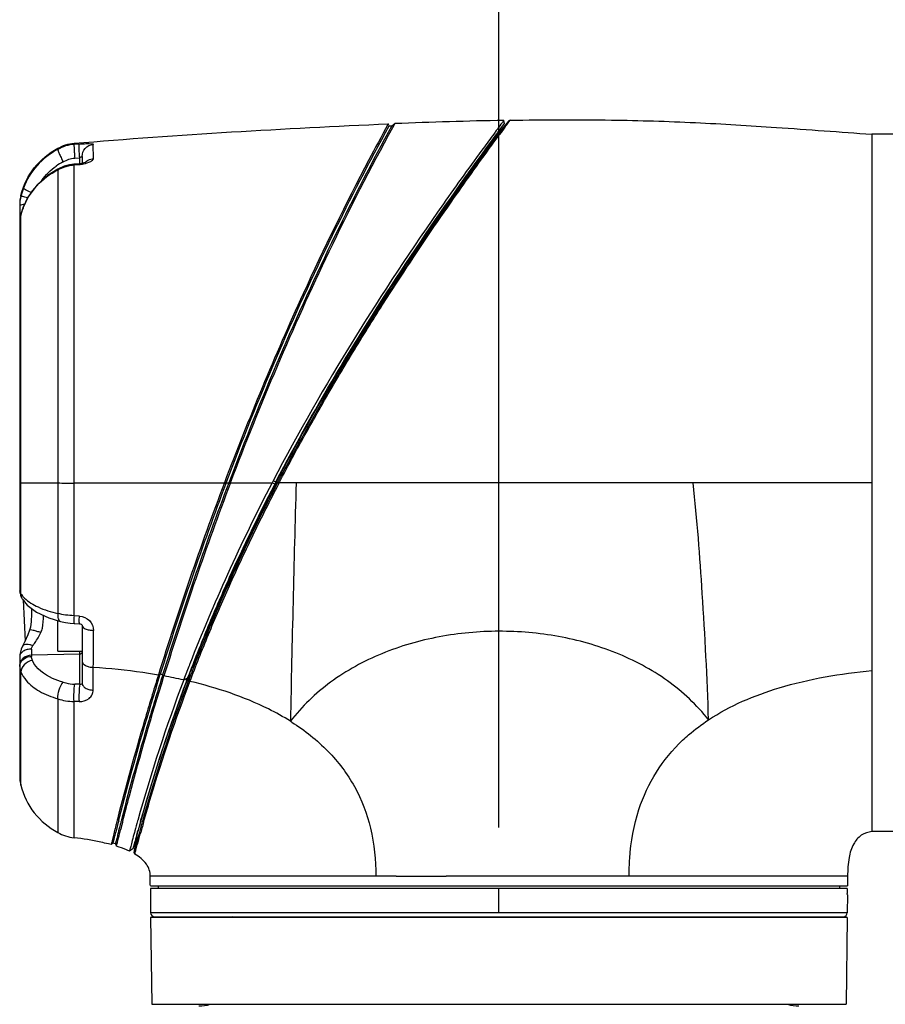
# Model space of a CAD drawing. Header units: millimetres. Extents: x 10 to 584, y 4 to 410.
# Tile 27 of 50: x 214 to 235, y 321 to 345. Entities that reach past the tile are written whole.
import ezdxf

# ---------------------------------------------------------------- set-up
doc = ezdxf.new("R2010")
doc.units = ezdxf.units.MM
doc.header["$LTSCALE"] = 32.67
doc.layers.get('0').update_dxf_attribs({"linetype": 'CONTINUOUS'})
doc.styles.get("Standard").update_dxf_attribs({"font": 'txt', "width": 0.8})
doc.dimstyles.new('DIMSTYLE_1', dxfattribs={"dimtxt": 4, "dimasz": 3, "dimexe": 2, "dimexo": 1.5, "dimgap": 1, "dimtad": 1, "dimdec": 0, "dimlfac": 5, "dimzin": 0, "dimdsep": 46, "dimtxsty": 'Standard', "dimblk": '_FILLED', "dimblk1": '_FILLED', "dimblk2": '_FILLED', "dimcen": 0.09, "dimadec": 0, "dimazin": 0, "dimtp": 0.01, "dimtm": 0.01, "dimtfac": 1, "dimtdec": 0, "dimtofl": 0, "dimtmove": 0, "dimatfit": 3, "dimldrblk": '_FILLED', "dimfxl": 1, "dimtolj": 1, "dimtzin": 0, "dimarcsym": 0})
doc.dimstyles.new('DIMSTYLE_2', dxfattribs={"dimtxt": 4, "dimasz": 3, "dimexe": 2, "dimexo": 1.5, "dimgap": 1, "dimtad": 1, "dimdec": 1, "dimlfac": 5, "dimzin": 0, "dimdsep": 46, "dimtxsty": 'Standard', "dimblk": '_FILLED', "dimblk1": '_FILLED', "dimblk2": '_FILLED', "dimcen": 0.09, "dimadec": 0, "dimazin": 0, "dimtp": 0.01, "dimtm": 0.01, "dimtfac": 1, "dimtdec": 1, "dimtofl": 0, "dimtmove": 0, "dimatfit": 3, "dimldrblk": '_FILLED', "dimfxl": 1, "dimtolj": 1, "dimtzin": 0, "dimarcsym": 0})

# ---------------------------------------------------------------- blocks, each defined once
blk = doc.blocks.new('_FILLED')
at = {"color": 0, "linetype": 'ByBlock'}
blk.add_solid([(0, 0), (-1, 0.1667), (-1, -0.1667)], dxfattribs=at)
blk = doc.blocks.new('*D4')
at = {"color": 2, "linetype": 'Continuous', "transparency": 16777216}
for p, q in [((236.563, 333.392), (285.906, 333.392)), ((283.906, 333.392), (283.906, 302.242)), ((283.906, 271.092), (283.906, 302.242)), ((247.443, 271.092), (285.906, 271.092))]:
    blk.add_line(p, q, dxfattribs=at)
at = {"color": 2, "linetype": 'Continuous', "transparency": 16777216, "xscale": 3, "yscale": 3, "zscale": 3}
for p, rotation in [((283.906, 333.392), 90), ((283.906, 271.092), 270)]:
    blk.add_blockref('_FILLED', p, dxfattribs=dict(at, rotation=rotation))
at = {"color": 2, "linetype": 'Continuous', "transparency": 16777216, "insert": (278.906, 302.242), "char_height": 4, "width": 16, "attachment_point": 2, "rotation": 90, "line_spacing_factor": 0.9}
blk.add_mtext('311.5', dxfattribs=at)
blk = doc.blocks.new('*D6')
at = {"color": 2, "linetype": 'Continuous', "transparency": 16777216}
for p, q in [((225.863, 324.892), (225.863, 382.327)), ((247.063, 344.092), (247.063, 382.327)), ((225.863, 380.327), (236.463, 380.327)), ((247.063, 380.327), (236.463, 380.327))]:
    blk.add_line(p, q, dxfattribs=at)
at = {"color": 2, "linetype": 'Continuous', "transparency": 16777216, "xscale": 3, "yscale": 3, "zscale": 3, "rotation": 180}
blk.add_blockref('_FILLED', (225.863, 380.327), dxfattribs=at)
at = {"color": 2, "linetype": 'Continuous', "transparency": 16777216, "xscale": 3, "yscale": 3, "zscale": 3}
blk.add_blockref('_FILLED', (247.063, 380.327), dxfattribs=at)
at = {"color": 2, "linetype": 'Continuous', "transparency": 16777216, "insert": (236.463, 385.327), "char_height": 4, "width": 9.6, "attachment_point": 2, "line_spacing_factor": 0.9}
blk.add_mtext('106', dxfattribs=at)

msp = doc.modelspace()

# ---------------------------------------------------------------- linework, layer by layer
at = {"color": 7, "linetype": 'Continuous'}
for p, q in [((223.1343, 342.2483), (223.1261, 342.2333)), ((223.1529, 342.199), (223.1343, 342.2483)), ((223.1529, 342.199), (223.2229, 342.2018)), ((223.2229, 342.2018), (223.2978, 342.2548)), ((223.2599, 342.186), (223.2978, 342.2548)), ((225.828, 342.0241), (226.0024, 342.2599)), ((226.1074, 342.3235), (225.8317, 341.9922)), ((225.9864, 342.3352), (225.9591, 342.2986)), ((225.9863, 342.3352), (225.9864, 342.3352)), ((226.0024, 342.2599), (225.9864, 342.3352)), ((226.0422, 342.236), (225.998, 342.1764)), ((226.0269, 342.1885), (226.0552, 342.2268)), ((226.0602, 342.2602), (226.0422, 342.236)), ((226.0552, 342.2268), (226.0887, 342.2722)), ((226.0962, 342.3086), (226.0602, 342.2602)), ((226.0887, 342.2722), (226.125, 342.3216)), ((226.1073, 342.3235), (226.0962, 342.3086)), ((226.1373, 342.3379), (226.1074, 342.3235)), ((223.2465, 342.1618), (223.2599, 342.186)), ((225.658, 341.7542), (225.8317, 341.9922)), ((225.7379, 341.7945), (225.8674, 341.9716)), ((225.7812, 342.0601), (225.769, 342.0437)), ((225.7986, 342.0836), (225.7812, 342.0601)), ((225.8317, 341.9922), (225.8045, 341.9922)), ((225.8146, 342.0059), (225.819, 342.0119)), ((225.819, 342.0119), (225.828, 342.0241)), ((225.8672, 341.9993), (225.8543, 341.9819)), ((225.9095, 342.0567), (225.8672, 341.9993)), ((225.8674, 341.9716), (225.8806, 341.9896)), ((225.998, 342.1764), (225.9095, 342.0567)), ((236.5634, 341.9922), (235.0628, 341.9922)), ((235.0629, 341.9922), (235.0634, 339.4834)), ((215.3832, 341.7418), (215.3836, 341.7697)), ((215.5081, 341.7518), (215.3834, 341.7418)), ((215.8601, 341.3947), (215.8596, 341.7419)), ((225.6765, 341.7396), (225.6536, 341.7083)), ((225.7246, 341.8053), (225.6765, 341.7396)), ((225.6883, 341.7265), (225.7379, 341.7945)), ((214.9834, 341.6461), (214.9834, 341.6195)), ((215.5075, 341.2655), (215.3818, 341.2549)), ((215.3818, 341.2549), (215.3834, 341.2366)), ((215.3834, 341.2366), (215.5091, 341.2473)), ((215.3834, 333.3923), (215.3834, 341.237)), ((215.4005, 341.4029), (215.525, 341.4129)), ((215.5701, 341.2735), (215.5075, 341.2655)), ((215.5075, 341.2655), (215.5091, 341.2473)), ((215.525, 341.2655), (215.525, 341.4129)), ((215.5834, 341.4451), (215.5834, 341.2764)), ((214.9834, 341.1162), (214.9833, 333.3925)), ((214.9867, 341.1343), (214.9834, 341.1162)), ((214.0729, 340.4645), (214.0731, 340.4859)), ((214.0434, 340.244), (214.0434, 330.7614)), ((214.0756, 340.0265), (214.0623, 339.9724)), ((214.0756, 340.0265), (214.0738, 340.015)), ((214.0739, 339.8057), (214.0738, 340.015)), ((214.0851, 340.0596), (214.0756, 340.0265)), ((214.1156, 340.1526), (214.0851, 340.0596)), ((214.1271, 340.1839), (214.1156, 340.1526)), ((214.1271, 340.1839), (214.1256, 340.1733)), ((214.0434, 339.8501), (214.0444, 339.8262)), ((214.0741, 339.5226), (214.0739, 339.8057)), ((214.0727, 333.3918), (214.0741, 339.5226)), ((235.0634, 339.4834), (235.0634, 324.7922)), ((214.0727, 333.3918), (214.9834, 333.3925)), ((214.9834, 333.3925), (214.9833, 330.1708)), ((215.3834, 333.3923), (220.2681, 333.3922)), ((215.3834, 333.3851), (215.3834, 333.3923)), ((215.3834, 330.116), (215.3834, 333.3851)), ((220.2947, 333.4433), (220.2681, 333.3922)), ((220.3326, 333.3608), (220.2682, 333.3922)), ((220.3588, 333.4111), (220.2947, 333.4433)), ((220.3326, 333.3608), (220.3168, 333.3305)), ((220.3449, 333.3545), (220.3292, 333.3242)), ((220.3413, 333.3775), (220.3326, 333.3608)), ((220.3588, 333.4111), (220.3413, 333.3775)), ((220.3574, 333.3782), (220.3449, 333.3847)), ((220.3572, 333.3783), (220.3449, 333.3545)), ((220.3601, 333.3837), (220.3572, 333.3783)), ((220.3731, 333.34), (220.3574, 333.3097)), ((220.3588, 333.4111), (220.3697, 333.432)), ((220.3655, 333.3944), (220.3601, 333.3837)), ((220.3655, 333.3944), (220.3703, 333.4036)), ((220.4004, 333.3924), (220.3655, 333.3944)), ((220.4004, 333.3924), (220.3731, 333.34)), ((220.3921, 333.2919), (220.4078, 333.3222)), ((220.41, 333.4108), (220.4004, 333.3924)), ((220.4346, 333.3737), (220.4004, 333.3924)), ((220.4078, 333.3222), (220.4346, 333.3737)), ((220.444, 333.3923), (220.4098, 333.4109)), ((220.4346, 333.3737), (220.4442, 333.3922)), ((235.0634, 333.3922), (220.4442, 333.3922)), ((214.0746, 330.661), (214.0746, 330.7592)), ((214.1294, 330.5061), (214.1755, 329.4885)), ((214.3365, 330.2965), (214.3365, 330.2321)), ((215.5159, 330.1094), (215.3833, 330.1159)), ((214.9834, 329.2422), (214.9834, 329.9955)), ((215.3853, 329.924), (215.5183, 329.9176)), ((215.5833, 329.876), (215.5834, 329.875)), ((215.5834, 329.875), (215.5834, 328.4523)), ((214.1728, 329.482), (214.1135, 329.3674)), ((214.0464, 329.158), (214.0434, 329.1059)), ((214.0434, 329.1058), (214.0434, 326.1748)), ((214.3355, 329.2942), (214.3355, 329.1121)), ((215.525, 329.1684), (214.3355, 329.1429)), ((214.9834, 329.2422), (215.5834, 329.2422)), ((215.525, 328.4261), (215.525, 329.2422)), ((215.8551, 328.2819), (215.859, 328.8424)), ((218.2156, 328.8653), (218.1108, 328.5909)), ((214.0727, 326.5363), (214.0738, 328.7224)), ((217.51, 328.6715), (217.463, 328.6549)), ((217.5695, 328.661), (217.6019, 328.6304)), ((218.2098, 328.5223), (218.252, 328.7387)), ((218.2439, 328.7173), (218.2372, 328.7192)), ((218.252, 328.7387), (218.2438, 328.7174)), ((218.1727, 328.552), (218.0882, 328.5321)), ((218.1108, 328.5909), (218.0936, 328.5462)), ((218.178, 328.5659), (218.0936, 328.5462)), ((218.1553, 328.5057), (218.1608, 328.5203)), ((218.1608, 328.5203), (218.1727, 328.552)), ((218.1745, 328.5566), (218.1727, 328.552)), ((218.178, 328.5659), (218.1745, 328.5566)), ((218.1836, 328.5609), (218.1783, 328.5469)), ((218.2116, 328.5271), (218.2098, 328.5224)), ((218.241, 328.4917), (218.2098, 328.5224)), ((218.22, 328.5491), (218.2116, 328.5271)), ((218.2428, 328.4964), (218.2116, 328.5271)), ((218.2428, 328.4964), (218.241, 328.4917)), ((214.9835, 328.0672), (214.9833, 324.7706)), ((215.3833, 324.6421), (215.3833, 328.001)), ((214.0724, 326.1822), (214.0727, 326.5164)), ((214.0727, 326.5164), (214.0727, 326.5363)), ((214.0723, 325.936), (214.0724, 326.1736)), ((214.0724, 326.1736), (214.0724, 326.1822)), ((216.4526, 325.0951), (216.4465, 325.0713)), ((216.4848, 325.0597), (216.4991, 325.1155)), ((216.5536, 325.0865), (216.5452, 325.0537)), ((216.58, 325.0283), (216.5843, 325.0449)), ((216.9533, 325.0658), (216.951, 325.0578)), ((217.0245, 325.0356), (216.9612, 324.7924)), ((217.0218, 325.0424), (217.0418, 325.1136)), ((217.0783, 325.0757), (217.067, 325.0354)), ((216.3735, 324.7816), (216.3631, 324.74)), ((216.395, 324.868), (216.3735, 324.7816)), ((216.4028, 324.8991), (216.395, 324.868)), ((216.4149, 324.9472), (216.4028, 324.8991)), ((216.4111, 324.7671), (216.4131, 324.7748)), ((216.471, 324.7592), (216.4667, 324.742)), ((216.5091, 324.7469), (216.5219, 324.7985)), ((216.5219, 324.7985), (216.5314, 324.8365)), ((216.8718, 324.7688), (216.8581, 324.7184)), ((216.8642, 324.2791), (216.9612, 324.7922)), ((216.8826, 324.8089), (216.8718, 324.7688)), ((216.9414, 324.7493), (216.9475, 324.7719)), ((216.9475, 324.7719), (216.9527, 324.7911)), ((216.9612, 324.7922), (216.9531, 324.7922)), ((216.9612, 324.7924), (216.9612, 324.7922)), ((216.9801, 324.5933), (217.0183, 324.7337)), ((236.5634, 324.7922), (235.0634, 324.7922)), ((216.312, 324.5329), (216.2963, 324.4701)), ((216.3468, 324.5079), (216.2963, 324.4701)), ((216.4044, 324.4909), (216.4307, 324.4304)), ((216.4307, 324.4304), (216.4429, 324.4791)), ((216.841, 324.3716), (216.8729, 324.4925)), ((216.8729, 324.4925), (216.8805, 324.5215)), ((216.8805, 324.5215), (216.8888, 324.5529)), ((216.9181, 324.4855), (216.8937, 324.3926)), ((216.9239, 324.5077), (216.9181, 324.4855)), ((216.934, 324.5459), (216.9239, 324.5077)), ((216.9444, 324.4622), (216.9488, 324.4782)), ((216.9488, 324.4782), (216.9649, 324.5376)), ((216.9649, 324.5376), (216.9801, 324.5933)), ((216.841, 324.3716), (216.75, 324.3075)), ((216.8669, 324.2896), (216.8642, 324.2792)), ((216.8833, 324.2373), (216.8643, 324.2792)), ((216.8937, 324.3926), (216.8669, 324.2896)), ((216.8924, 324.2699), (216.9017, 324.3036)), ((217.2634, 323.6322), (217.2634, 323.6922)), ((223.3282, 323.692), (217.2634, 323.6922)), ((217.2637, 323.6188), (217.2634, 323.6322)), ((234.4634, 323.6922), (224.5592, 323.6922)), ((234.4634, 323.6922), (234.4634, 323.4522)), ((217.2657, 323.4522), (234.4634, 323.4522)), ((217.2694, 323.3922), (217.2711, 322.7917)), ((234.4551, 323.3922), (217.2694, 323.3922)), ((217.4634, 323.3922), (217.4634, 323.4522)), ((225.8635, 322.7917), (225.8635, 323.3922)), ((234.4568, 323.2524), (234.4566, 323.2659)), ((234.4573, 323.2322), (234.4557, 322.7917)), ((234.4573, 323.2322), (234.4568, 323.2524)), ((234.4557, 322.7917), (217.2711, 322.7917)), ((217.2721, 322.6722), (217.2985, 320.5322)), ((234.4546, 322.6722), (217.2722, 322.6722)), ((217.3712, 322.6922), (234.3556, 322.6922)), ((234.4547, 322.6722), (234.4283, 320.5322)), ((217.2986, 320.5322), (234.4282, 320.5322))]:
    msp.add_line(p, q, dxfattribs=at)
for points in [[(215.3818, 341.2548), (215.2692, 341.2407), (215.142, 341.2043), (214.9867, 341.1343)], [(215.6736, 341.3023), (215.6753, 341.3034), (215.6629, 341.2978), (215.627, 341.286), (215.5701, 341.2735)], [(214.9867, 341.1343), (214.7295, 340.9748), (214.4639, 340.7349), (214.2547, 340.4501), (214.1271, 340.1839)], [(214.0623, 339.9724), (214.0453, 339.8513), (214.0434, 339.7956)], [(214.1073, 330.5341), (214.2292, 330.3794), (214.4603, 330.2035), (214.7631, 330.0623), (215.0508, 329.975)], [(214.3369, 330.2974), (214.336, 330.1559), (214.328, 329.9758), (214.3078, 329.8319), (214.2889, 329.7632)], [(215.0508, 329.9751), (215.1761, 329.9473), (215.2858, 329.9307), (215.3853, 329.924)], [(215.5183, 329.9176), (215.5356, 329.915), (215.5567, 329.9064), (215.5724, 329.8944), (215.5806, 329.8834), (215.5831, 329.8768), (215.5833, 329.876)], [(214.2889, 329.7632), (214.2459, 329.6476), (214.1706, 329.4775)], [(214.1135, 329.3674), (214.0773, 329.2889), (214.0459, 329.1559), (214.0434, 329.1058)], [(214.1135, 329.3674), (214.0799, 329.2959), (214.0792, 329.2932)]]:
    msp.add_lwpolyline(points, dxfattribs=at)
for centre, radius, start, end in [((228.605, 209.7264), 132.6346, 91.13127, 92.29323), ((234.7386, 335.6329), 11.0232, 142.79292, 142.94373), ((317.6901, 273.9765), 114.3793, 143.480215, 143.7038), ((300.1099, 287.2865), 92.2251, 143.625262, 143.761437), ((273.2816, 307.2734), 58.7543, 143.540359, 143.781098), ((215.8223, 339.9622), 1.5254, 117.59726, 125.33447), ((215.8723, 341.1003), 0.2917, 127.94883, 136.9803), ((215.7854, 340.0401), 1.7643, 159.19983, 166.08083), ((215.0472, 340.2435), 1.0038, 166.03018, 179.97409), ((215.0543, 340.222), 1.011, 166.12344, 180.00491), ((214.9201, 339.7822), 0.8778, 164.61711, 168.73696), ((215.69, 339.569), 1.6767, 164.17955, 164.57136), ((215.7356, 339.5559), 1.7241, 162.73487, 164.17475), ((215.8106, 339.5325), 1.8026, 160.96708, 162.73326), ((215.8962, 339.503), 1.8932, 159.26356, 160.96618), ((215.6871, 339.5822), 1.6696, 158.91822, 159.26573), ((214.1222, 339.85), 0.0788, 171.88387, 179.94945), ((214.8288, 339.7953), 0.7855, 175.37141, 179.98291), ((214.8687, 339.7919), 0.8254, 169.52848, 175.35701), ((214.8955, 339.7873), 0.8526, 168.75277, 169.55403), ((-1112.875, 331.0852), 1326.9496, 359.9859209, 0.0995931), ((218.4882, 513.0585), 179.7002, 268.88245, 269.010005), ((295.3743, 304.5135), 81.5659, 159.264424, 162.783992), ((295.676, 304.4097), 81.8447, 159.260679, 162.75624), ((295.3634, 304.5173), 81.4543, 159.237589, 162.758031), ((295.6738, 304.4103), 81.7425, 159.234059, 162.764669), ((1015.3155, 311.4512), 794.7578, 178.4180209, 178.8419096), ((214.2099, 330.7617), 0.1665, 180.08074, 191.74091), ((214.4717, 330.7615), 0.4283, 180.0146, 190.37047), ((214.4869, 330.7647), 0.4439, 190.42678, 200.6271), ((214.662, 331.0597), 0.7118, 223.67634, 225.63379), ((-51.1403, 330.7303), 267.006, 359.594884, 359.790882), ((241.9369, 319.7467), 25.4136, 158.81342, 158.97301), ((215.1514, 315.2463), 13.6309, 79.78165, 80.03583), ((215.3379, 316.181), 12.6535, 77.44613, 79.69291), ((246.4485, 317.8285), 30.2409, 158.84976, 159.20283), ((254.5954, 314.6509), 38.9783, 158.84571, 159.09213), ((260.4813, 312.5021), 45.2054, 158.83766, 159.20781), ((265.3045, 310.544), 50.455, 158.74022, 158.86081), ((252.7396, 315.362), 36.9909, 158.63944, 158.80024), ((214.1189, 275.3023), 53.1427, 88.48385, 88.61852), ((256.3842, 314.0736), 40.9344, 159.31615, 164.4231), ((256.8158, 313.9364), 41.3146, 159.3509, 164.30371), ((256.4265, 314.0669), 40.8592, 159.28095, 164.36961), ((223.4297, 326.5238), 5.7065, 159.24337, 159.39526), ((214.1478, 273.5196), 54.4951, 88.57162, 88.70121), ((217.6392, 322.6076), 5.7936, 57.48502, 57.87484), ((215.047, 326.1753), 1.0036, 180.0253, 193.79115), ((267.3129, 312.1108), 52.4516, 165.70746, 166.02834), ((274.0419, 310.3603), 59.4444, 165.671905, 165.795377), ((256.8635, 314.7231), 41.5807, 165.65052, 165.92317), ((257.3797, 313.8139), 41.9631, 164.45787, 164.81037), ((253.9314, 314.7501), 38.3177, 164.41881, 164.80846), ((253.6206, 314.8421), 37.9482, 164.41835, 164.82165), ((255.8156, 314.058), 40.2394, 164.18388, 164.61482), ((256.0174, 314.1895), 40.4777, 164.87775, 165.16555), ((255.9018, 314.2263), 40.311, 164.82593, 165.16723), ((215.1673, 320.3707), 4.252, 74.6016, 75.48638), ((215.3089, 320.8757), 3.7776, 73.142, 74.05301), ((208.4561, 323.4275), 8.8097, 1.10611, 1.24426), ((208.8956, 323.4364), 8.3701, 0.98774, 1.10332), ((208.5919, 323.4315), 8.6738, 0.13674, 0.9853), ((242.9433, 323.4337), 8.6823, 179.87525, 180.27388), ((243.8793, 323.4355), 9.4243, 180.26315, 181.03099), ((217.3712, 322.7922), 0.1, 180.34065, 270), ((234.3556, 322.7922), 0.1, 270, 359.65935), ((218.4634, 321.4922), 1, 270, 286.2602), ((233.2634, 321.4922), 1, 253.7398, 270)]:
    msp.add_arc(centre, radius, start, end, dxfattribs=at)
for points, knots in [([(215.3836, 341.7697), (216.6771, 341.8783), (219.2596, 342.0598), (221.8448, 342.1957), (223.1343, 342.2483)], [0, 0, 0, 0, 0.501441, 1, 1, 1, 1]), ([(223.1261, 342.2333), (222.9674, 341.9438), (222.2289, 340.5729), (220.8043, 337.6593), (219.6884, 334.9675), (219.0919, 333.3923)], [0, 0, 0, 0, 0.101843, 0.4803839, 1, 1, 1, 1]), ([(219.1347, 333.3923), (219.9201, 335.4655), (221.1871, 338.4414), (222.6668, 341.3119), (223.1529, 342.199)], [0, 0, 0, 0, 0.6867048, 1, 1, 1, 1]), ([(223.2229, 342.2018), (222.736, 341.3145), (221.2539, 338.4433), (219.9852, 335.4662), (219.1989, 333.3923)], [0, 0, 0, 0, 0.3133343, 1, 1, 1, 1]), ([(225.9415, 342.2755), (225.9325, 342.2634), (225.8846, 342.1997), (225.8371, 342.1356), (225.7986, 342.0836)], [0, 0, 0, 0, 0.1888674, 1, 1, 1, 1]), ([(226.125, 342.3216), (226.128, 342.3256), (226.1326, 342.3303), (226.1357, 342.3371), (226.1374, 342.3379)], [0, 0, 0, 0, 0.7306089, 1, 1, 1, 1]), ([(226.1374, 342.3379), (226.9715, 342.3522), (228.4969, 342.36), (230.6874, 342.292), (232.8278, 342.1572), (234.2774, 342.0507), (235.0629, 341.9923)], [0, 0, 0, 0, 0.2800531, 0.5120071, 0.7355881, 1, 1, 1, 1]), ([(219.2416, 333.3922), (219.9757, 335.3273), (221.232, 338.2924), (222.6947, 341.1577), (223.2465, 342.1618)], [0, 0, 0, 0, 0.6436531, 1, 1, 1, 1]), ([(220.3697, 333.432), (220.8663, 334.384), (222.53, 337.3377), (224.4429, 340.1421), (225.8146, 342.0059)], [0, 0, 0, 0, 0.3169238, 1, 1, 1, 1]), ([(214.9834, 341.6461), (215.0456, 341.6789), (215.1731, 341.7408), (215.3135, 341.7638), (215.3834, 341.7697)], [0, 0, 0, 0, 0.5004551, 1, 1, 1, 1]), ([(215.3834, 341.7418), (215.3135, 341.7361), (215.1731, 341.7135), (215.0456, 341.6519), (214.9834, 341.6194)], [0, 0, 0, 0, 0.4999993, 1, 1, 1, 1]), ([(215.3834, 341.7418), (215.3794, 341.7311), (215.384, 341.6927), (215.3835, 341.6208), (215.3915, 341.5187), (215.397, 341.443), (215.4005, 341.4029)], [0, 0, 0, 0, 0.1004396, 0.3274207, 0.64436, 1, 1, 1, 1]), ([(215.5249, 341.4129), (215.5217, 341.4513), (215.5162, 341.527), (215.5082, 341.63), (215.5086, 341.7034), (215.5045, 341.7419), (215.5081, 341.7518)], [0, 0, 0, 0, 0.34059, 0.6724266, 0.9065312, 1, 1, 1, 1]), ([(215.5081, 341.7518), (215.5537, 341.7554), (215.6374, 341.7606), (215.7454, 341.7638), (215.8165, 341.7592), (215.8498, 341.753), (215.8596, 341.7453), (215.8596, 341.7418)], [0, 0, 0, 0, 0.3845481, 0.7039229, 0.9139176, 0.9712415, 1, 1, 1, 1]), ([(215.5834, 341.4451), (215.5834, 341.5165), (215.6403, 341.6668), (215.7861, 341.736), (215.8596, 341.7418)], [0, 0, 0, 0, 0.4921983, 1, 1, 1, 1]), ([(220.3703, 333.4036), (220.8511, 334.3295), (222.0464, 336.4474), (223.8397, 339.217), (225.1471, 341.0534), (225.658, 341.7542)], [0, 0, 0, 0, 0.3164172, 0.736991, 1, 1, 1, 1]), ([(220.4442, 333.3922), (220.5553, 333.6166), (220.7907, 334.0576), (221.2715, 334.9232), (221.8711, 335.979), (222.6093, 337.1865), (223.5319, 338.637), (224.5532, 340.1451), (225.3491, 341.2609), (225.6883, 341.7265)], [0, 0, 0, 0, 0.076214, 0.1520872, 0.3014256, 0.4457446, 0.5828192, 0.8246668, 1, 1, 1, 1]), ([(214.0731, 340.4859), (214.1339, 340.7298), (214.3602, 341.1979), (214.761, 341.529), (214.9834, 341.6461)], [0, 0, 0, 0, 0.5000481, 1, 1, 1, 1]), ([(214.9834, 341.6195), (214.7916, 341.5191), (214.4411, 341.2482), (214.2127, 340.8683), (214.1361, 340.6666)], [0, 0, 0, 0, 0.5006863, 1, 1, 1, 1]), ([(214.9834, 341.6195), (214.9821, 341.6163), (214.984, 341.6051), (214.9895, 341.5847), (215.0012, 341.5534), (215.0252, 341.4956), (215.0635, 341.4144), (215.0977, 341.3477), (215.1156, 341.3141)], [0, 0, 0, 0, 0.0309785, 0.0948422, 0.1949531, 0.3274885, 0.6581565, 1, 1, 1, 1]), ([(225.5041, 341.6844), (225.1625, 341.219), (223.2662, 338.5789), (221.5325, 335.8132), (220.2947, 333.4433)], [0, 0, 0, 0, 0.1775867, 1, 1, 1, 1]), ([(225.6536, 341.7083), (224.8463, 340.6041), (223.5368, 338.7255), (221.7978, 335.9498), (220.8675, 334.2842), (220.41, 333.4108)], [0, 0, 0, 0, 0.4177119, 0.6989132, 1, 1, 1, 1]), ([(215.1157, 341.3141), (215.1618, 341.3382), (215.2294, 341.3711), (215.3268, 341.3972), (215.375, 341.4008), (215.4005, 341.4029)], [0, 0, 0, 0, 0.5190145, 0.745458, 1, 1, 1, 1]), ([(215.5834, 341.4451), (215.5834, 341.4469), (215.573, 341.4384), (215.5647, 341.4355), (215.5453, 341.4231), (215.5323, 341.4165), (215.525, 341.4129)], [0, 0, 0, 0, 0.0828249, 0.312458, 0.6318218, 1, 1, 1, 1]), ([(215.6185, 341.2627), (215.6792, 341.2747), (215.7643, 341.2964), (215.8583, 341.3621), (215.8601, 341.3946)], [0, 0, 0, 0, 0.6549452, 1, 1, 1, 1]), ([(215.6929, 341.3304), (215.7052, 341.34), (215.7554, 341.3735), (215.8156, 341.3913), (215.8601, 341.3946)], [0, 0, 0, 0, 0.259293, 1, 1, 1, 1]), ([(214.1292, 340.1828), (214.2057, 340.381), (214.4385, 340.755), (214.7906, 341.0176), (214.9834, 341.1162)], [0, 0, 0, 0, 0.4952313, 1, 1, 1, 1]), ([(214.3292, 340.5519), (214.3023, 340.5633), (214.2539, 340.5849), (214.1908, 340.618), (214.1549, 340.6414), (214.1349, 340.6601), (214.1361, 340.6666)], [0, 0, 0, 0, 0.3851157, 0.7052615, 0.9124045, 1, 1, 1, 1]), ([(214.1655, 340.264), (214.1408, 340.2608), (214.1024, 340.254), (214.0632, 340.2427), (214.0514, 340.2339)], [0, 0, 0, 0, 0.6290029, 1, 1, 1, 1]), ([(214.2417, 340.4258), (214.2186, 340.4314), (214.1774, 340.4407), (214.1247, 340.4551), (214.0921, 340.4587), (214.0766, 340.4658), (214.0729, 340.4645)], [0, 0, 0, 0, 0.4117371, 0.7342302, 0.9325109, 1, 1, 1, 1]), ([(214.0434, 333.3935), (214.0434, 333.3929), (214.0472, 333.3931), (214.0548, 333.3912), (214.0653, 333.3918), (214.0727, 333.3918)], [0, 0, 0, 0, 0.0648877, 0.2531171, 1, 1, 1, 1]), ([(220.2681, 333.3922), (219.881, 332.651), (219.1675, 331.1801), (218.5294, 329.675), (218.2411, 328.9313)], [0, 0, 0, 0, 0.5118287, 1, 1, 1, 1]), ([(218.2428, 328.4964), (218.3129, 328.6882), (218.4654, 329.0743), (218.7826, 329.864), (219.2156, 330.8694), (219.7812, 332.0815), (220.1831, 332.8888), (220.3921, 333.2919)], [0, 0, 0, 0, 0.1164992, 0.2368575, 0.4855444, 0.7409641, 1, 1, 1, 1]), ([(220.3168, 333.3305), (219.9287, 332.5827), (219.3815, 331.4562), (218.7233, 329.9492), (218.4255, 329.2048), (218.2831, 328.8388)], [0, 0, 0, 0, 0.5124439, 0.7611707, 1, 1, 1, 1]), ([(220.3292, 333.3242), (220.1324, 332.9432), (219.3984, 331.4723), (218.7323, 329.967), (218.2897, 328.8354)], [0, 0, 0, 0, 0.2608476, 1, 1, 1, 1]), ([(220.3574, 333.3097), (220.1624, 332.9338), (219.4245, 331.4661), (218.7647, 329.9589), (218.3245, 328.8218)], [0, 0, 0, 0, 0.2577516, 1, 1, 1, 1]), ([(231.0342, 327.5492), (231.0035, 328.5887), (230.8946, 330.5379), (230.7552, 332.4857), (230.6545, 333.3922)], [0, 0, 0, 0, 0.5327459, 1, 1, 1, 1]), ([(214.1075, 330.534), (214.1016, 330.5438), (214.0817, 330.5833), (214.0739, 330.6284), (214.0746, 330.661)], [0, 0, 0, 0, 0.2596774, 1, 1, 1, 1]), ([(214.0746, 330.661), (214.0795, 330.653), (214.1011, 330.6201), (214.1264, 330.5898), (214.1471, 330.5681)], [0, 0, 0, 0, 0.237964, 1, 1, 1, 1]), ([(214.1642, 330.5508), (214.2591, 330.458), (214.5268, 330.3007), (214.8172, 330.2101), (214.9833, 330.1708)], [0, 0, 0, 0, 0.4374461, 1, 1, 1, 1]), ([(214.5647, 329.7005), (214.5814, 329.7355), (214.6268, 329.8738), (214.6289, 330.0201), (214.6293, 330.1255)], [0, 0, 0, 0, 0.2692171, 1, 1, 1, 1]), ([(214.9833, 330.1709), (214.981, 330.1273), (214.9803, 330.0573), (215.0233, 329.9821), (215.0509, 329.9752)], [0, 0, 0, 0, 0.6058968, 1, 1, 1, 1]), ([(215.3834, 330.116), (215.3141, 330.1188), (215.1793, 330.1281), (215.0471, 330.1557), (214.9834, 330.1709)], [0, 0, 0, 0, 0.5141481, 1, 1, 1, 1]), ([(215.3833, 330.116), (215.3825, 330.0917), (215.3814, 330.0467), (215.3807, 329.993), (215.3814, 329.9586), (215.3819, 329.94), (215.3834, 329.931), (215.384, 329.9241), (215.3853, 329.924)], [0, 0, 0, 0, 0.3780119, 0.7043586, 0.8304306, 0.9230181, 0.9790565, 1, 1, 1, 1]), ([(215.5183, 329.9176), (215.517, 329.9178), (215.5163, 329.9246), (215.5147, 329.9337), (215.5142, 329.9522), (215.5134, 329.9866), (215.514, 330.0402), (215.5152, 330.0852), (215.5159, 330.1094)], [0, 0, 0, 0, 0.0211803, 0.0772861, 0.1698727, 0.295896, 0.6220922, 1, 1, 1, 1]), ([(215.5159, 330.1094), (215.6071, 330.1048), (215.7879, 330.0257), (215.8646, 329.8424), (215.8639, 329.7558)], [0, 0, 0, 0, 0.5130457, 1, 1, 1, 1]), ([(215.5834, 329.875), (215.5834, 329.8373), (215.6607, 329.7881), (215.758, 329.7642), (215.8281, 329.7567), (215.8639, 329.7558)], [0, 0, 0, 0, 0.3541561, 0.6629285, 1, 1, 1, 1]), ([(214.5647, 329.7005), (214.5333, 329.7111), (214.4715, 329.7308), (214.3889, 329.7536), (214.3286, 329.766), (214.3001, 329.7679), (214.2898, 329.7657), (214.2888, 329.7632)], [0, 0, 0, 0, 0.3480216, 0.678392, 0.9100774, 0.9719317, 1, 1, 1, 1]), ([(214.3681, 329.3788), (214.3866, 329.403), (214.4602, 329.505), (214.5238, 329.6144), (214.5647, 329.7005)], [0, 0, 0, 0, 0.2425247, 1, 1, 1, 1]), ([(231.0341, 327.5492), (230.7463, 327.9161), (230.0405, 328.5738), (228.7579, 329.2529), (227.3386, 329.6497), (225.8622, 329.7774), (224.3848, 329.6417), (222.9657, 329.2339), (221.6946, 328.5411), (221.0015, 327.8792), (220.7201, 327.5141)], [0, 0, 0, 0, 0.1208885, 0.2460511, 0.3729164, 0.5004025, 0.628135, 0.7554471, 0.8805153, 1, 1, 1, 1]), ([(214.3681, 329.3788), (214.343, 329.3886), (214.2918, 329.4044), (214.2063, 329.4176), (214.1313, 329.3993), (214.1135, 329.3674)], [0, 0, 0, 0, 0.3019039, 0.5909402, 1, 1, 1, 1]), ([(214.3355, 329.2942), (214.3355, 329.3012), (214.3388, 329.3318), (214.3539, 329.36), (214.3681, 329.3788)], [0, 0, 0, 0, 0.2294555, 1, 1, 1, 1]), ([(214.3355, 329.2942), (214.3, 329.2936), (214.2287, 329.2846), (214.133, 329.2468), (214.0623, 329.1857), (214.0434, 329.1303), (214.0434, 329.1059)], [0, 0, 0, 0, 0.2816049, 0.5640247, 0.806356, 1, 1, 1, 1]), ([(214.3355, 329.1429), (214.2622, 329.1413), (214.1501, 329.1048), (214.0598, 328.9952), (214.0434, 328.929), (214.0434, 328.8972)], [0, 0, 0, 0, 0.5285619, 0.7712768, 1, 1, 1, 1]), ([(214.0575, 328.9409), (214.0769, 328.9911), (214.1603, 329.0812), (214.2758, 329.1108), (214.3355, 329.1121)], [0, 0, 0, 0, 0.4735934, 1, 1, 1, 1]), ([(215.5834, 329.2176), (215.5834, 329.2048), (215.5682, 329.1772), (215.5396, 329.1687), (215.525, 329.1684)], [0, 0, 0, 0, 0.4653739, 1, 1, 1, 1]), ([(214.3568, 329.0141), (214.2821, 329.0017), (214.144, 328.9347), (214.0723, 328.7904), (214.0738, 328.7224)], [0, 0, 0, 0, 0.5264965, 1, 1, 1, 1]), ([(215.1166, 328.4762), (215.0271, 328.5018), (214.7339, 328.6054), (214.4467, 328.8112), (214.3568, 329.0141)], [0, 0, 0, 0, 0.2955093, 1, 1, 1, 1]), ([(215.5834, 328.9934), (215.5834, 328.9501), (215.652, 328.8869), (215.7546, 328.8537), (215.823, 328.8439), (215.859, 328.8424)], [0, 0, 0, 0, 0.3895734, 0.675252, 1, 1, 1, 1]), ([(217.4628, 328.654), (217.3348, 328.676), (216.8028, 328.7597), (216.2665, 328.8147), (215.859, 328.8433)], [0, 0, 0, 0, 0.2412933, 1, 1, 1, 1]), ([(214.0738, 328.7224), (214.1061, 328.6483), (214.2301, 328.4615), (214.542, 328.2253), (214.8265, 328.1128), (214.9835, 328.0672)], [0, 0, 0, 0, 0.2104148, 0.5741717, 1, 1, 1, 1]), ([(217.463, 328.6549), (217.3472, 328.2814), (216.9901, 327.1006), (216.6612, 325.9114), (216.4526, 325.0951)], [0, 0, 0, 0, 0.3170287, 1, 1, 1, 1]), ([(216.4991, 325.1155), (216.5527, 325.3248), (216.8641, 326.5172), (217.2088, 327.7009), (217.51, 328.6716)], [0, 0, 0, 0, 0.1752999, 1, 1, 1, 1]), ([(217.5695, 328.661), (217.4526, 328.2845), (217.0936, 327.0988), (216.763, 325.9047), (216.5536, 325.0865)], [0, 0, 0, 0, 0.3182489, 1, 1, 1, 1]), ([(216.5843, 325.0449), (216.6382, 325.2564), (216.9515, 326.4587), (217.2983, 327.6522), (217.6019, 328.6304)], [0, 0, 0, 0, 0.1756668, 1, 1, 1, 1]), ([(231.0342, 327.5492), (231.5664, 327.9006), (232.8899, 328.4596), (234.2918, 328.6909), (235.0636, 328.7648)], [0, 0, 0, 0, 0.4513088, 1, 1, 1, 1]), ([(214.9833, 328.0673), (214.9793, 328.1422), (215.0073, 328.2874), (215.0691, 328.4242), (215.1166, 328.4762)], [0, 0, 0, 0, 0.5159454, 1, 1, 1, 1]), ([(215.1165, 328.4762), (215.1388, 328.4697), (215.2313, 328.4444), (215.3274, 328.4298), (215.4002, 328.4298)], [0, 0, 0, 0, 0.241365, 1, 1, 1, 1]), ([(215.3831, 328.001), (215.3802, 328.077), (215.3826, 328.2202), (215.3904, 328.3635), (215.4001, 328.4298)], [0, 0, 0, 0, 0.5316933, 1, 1, 1, 1]), ([(215.525, 328.4261), (215.5146, 328.3599), (215.5061, 328.2168), (215.5033, 328.0738), (215.5062, 327.9978)], [0, 0, 0, 0, 0.4682367, 1, 1, 1, 1]), ([(215.5834, 328.4523), (215.5834, 328.4461), (215.5805, 328.4335), (215.5581, 328.419), (215.5377, 328.4224), (215.525, 328.4261)], [0, 0, 0, 0, 0.2484494, 0.4687657, 1, 1, 1, 1]), ([(215.5834, 328.4523), (215.5834, 328.4319), (215.5998, 328.3845), (215.6626, 328.3306), (215.7516, 328.2943), (215.8199, 328.2838), (215.8551, 328.2819)], [0, 0, 0, 0, 0.1765358, 0.4078129, 0.6950098, 1, 1, 1, 1]), ([(218.1783, 328.5469), (217.9007, 327.8194), (217.4973, 326.6541), (217.1423, 325.4736), (217.0245, 325.0356)], [0, 0, 0, 0, 0.6319372, 1, 1, 1, 1]), ([(217.0997, 325.0252), (217.161, 325.2424), (217.5013, 326.4105), (217.8898, 327.565), (218.241, 328.4917)], [0, 0, 0, 0, 0.185462, 1, 1, 1, 1]), ([(220.7201, 327.5141), (220.5449, 327.6241), (219.7652, 328.0575), (218.9082, 328.3388), (218.2428, 328.4964)], [0, 0, 0, 0, 0.2322717, 1, 1, 1, 1]), ([(215.5062, 327.9978), (215.5933, 327.9962), (215.7291, 328.0336), (215.8367, 328.1649), (215.8541, 328.2436), (215.8551, 328.2819)], [0, 0, 0, 0, 0.5285297, 0.76804, 1, 1, 1, 1]), ([(214.9834, 328.0672), (215.0469, 328.049), (215.178, 328.0135), (215.3137, 328.0028), (215.383, 328.001)], [0, 0, 0, 0, 0.488071, 1, 1, 1, 1]), ([(220.7534, 327.493), (221.0751, 327.288), (221.667, 326.8227), (222.1228, 326.2194), (222.2993, 325.9009)], [0, 0, 0, 0, 0.5116415, 1, 1, 1, 1]), ([(230.3945, 327.0443), (230.4429, 327.0901), (230.6446, 327.2724), (230.8629, 327.4361), (231.0342, 327.5492)], [0, 0, 0, 0, 0.2449487, 1, 1, 1, 1]), ([(229.3165, 325.3359), (229.4217, 325.6593), (229.7094, 326.2831), (230.1486, 326.8115), (230.3945, 327.0443)], [0, 0, 0, 0, 0.5010342, 1, 1, 1, 1]), ([(214.0723, 325.936), (214.1325, 325.6911), (214.3585, 325.2209), (214.7603, 324.8882), (214.9833, 324.7706)], [0, 0, 0, 0, 0.5000161, 1, 1, 1, 1]), ([(222.2993, 325.9009), (222.4766, 325.5809), (222.7524, 324.8574), (222.8292, 324.0897), (222.8292, 323.6922)], [0, 0, 0, 0, 0.4792904, 1, 1, 1, 1]), ([(229.0746, 323.6922), (229.0746, 323.8391), (229.0927, 324.3937), (229.1903, 324.9477), (229.3166, 325.3358)], [0, 0, 0, 0, 0.2646094, 1, 1, 1, 1]), ([(216.5452, 325.0537), (216.5381, 325.0258), (216.513, 324.9277), (216.4886, 324.8295), (216.471, 324.7592)], [0, 0, 0, 0, 0.2845583, 1, 1, 1, 1]), ([(214.9834, 324.7706), (215.0457, 324.7377), (215.1736, 324.6759), (215.3136, 324.6509), (215.3834, 324.6421)], [0, 0, 0, 0, 0.5002667, 1, 1, 1, 1]), ([(216.3631, 324.74), (216.3576, 324.7178), (216.3402, 324.6489), (216.3235, 324.5798), (216.312, 324.5329)], [0, 0, 0, 0, 0.320938, 1, 1, 1, 1]), ([(216.3468, 324.5079), (216.3458, 324.5072), (216.3499, 324.5164), (216.3496, 324.5225), (216.3562, 324.5437), (216.3621, 324.5692), (216.371, 324.6057), (216.3871, 324.6723), (216.4012, 324.7273), (216.4111, 324.7671)], [0, 0, 0, 0, 0.0129797, 0.0534781, 0.1238204, 0.2266779, 0.3645627, 0.5388667, 1, 1, 1, 1]), ([(216.4667, 324.742), (216.4571, 324.7034), (216.4435, 324.65), (216.4277, 324.5854), (216.4194, 324.5501), (216.4128, 324.5256), (216.4085, 324.5047), (216.4054, 324.4996), (216.4048, 324.4899), (216.4044, 324.4909)], [0, 0, 0, 0, 0.4623572, 0.6366848, 0.7743481, 0.8768563, 0.9468453, 0.9871075, 1, 1, 1, 1]), ([(216.4429, 324.4791), (216.4465, 324.4935), (216.4678, 324.583), (216.4906, 324.6721), (216.5091, 324.7469)], [0, 0, 0, 0, 0.1615872, 1, 1, 1, 1]), ([(216.8581, 324.7184), (216.841, 324.655), (216.8173, 324.5675), (216.7902, 324.461), (216.7751, 324.4038), (216.7651, 324.3623), (216.7552, 324.3318), (216.754, 324.3182), (216.7484, 324.3082), (216.75, 324.3074)], [0, 0, 0, 0, 0.4640101, 0.6390852, 0.7767437, 0.8787072, 0.9476919, 0.9870344, 1, 1, 1, 1]), ([(235.0634, 324.7922), (234.9713, 324.7833), (234.7827, 324.7233), (234.582, 324.476), (234.4798, 324.1185), (234.4634, 323.8459), (234.4634, 323.6922)], [0, 0, 0, 0, 0.2015763, 0.4078813, 0.6654323, 1, 1, 1, 1]), ([(216.2329, 324.4871), (216.1703, 324.5033), (215.89, 324.5693), (215.605, 324.6142), (215.3834, 324.6421)], [0, 0, 0, 0, 0.2244182, 1, 1, 1, 1]), ([(216.75, 324.3074), (216.7261, 324.3188), (216.6219, 324.3654), (216.5142, 324.404), (216.4307, 324.4304)], [0, 0, 0, 0, 0.2325181, 1, 1, 1, 1]), ([(216.8832, 324.2372), (216.8838, 324.2369), (216.8841, 324.2419), (216.8856, 324.2458), (216.8887, 324.2573), (216.8911, 324.265), (216.8924, 324.2699)], [0, 0, 0, 0, 0.0585798, 0.245914, 0.557067, 1, 1, 1, 1]), ([(217.2634, 323.6922), (217.2634, 323.7443), (217.2476, 323.8503), (217.1401, 324.0588), (216.9918, 324.1732), (216.8832, 324.2372)], [0, 0, 0, 0, 0.2251559, 0.4546474, 1, 1, 1, 1]), ([(216.9017, 324.3036), (216.9045, 324.3136), (216.919, 324.3664), (216.9329, 324.4193), (216.9444, 324.4622)], [0, 0, 0, 0, 0.1893743, 1, 1, 1, 1]), ([(223.3282, 323.692), (223.4294, 323.6929), (223.8397, 323.6954), (224.2501, 323.6958), (224.5592, 323.6922)], [0, 0, 0, 0, 0.2466646, 1, 1, 1, 1])]:
    msp.add_open_spline(points, degree=3, knots=knots, dxfattribs=at)
for points in [[(215.0726, 341.1588), (215.1464, 341.1914), (215.2245, 341.2171), (215.3043, 341.2283)], [(215.3043, 341.2283), (215.3306, 341.232), (215.357, 341.2344), (215.3834, 341.2365)], [(215.5063, 341.2468), (215.5439, 341.2503), (215.5814, 341.2554), (215.6185, 341.2627)], [(214.5861, 340.853), (214.6824, 340.9892), (214.804, 341.1102), (214.9401, 341.2067)], [(214.9834, 341.1162), (215.0127, 341.1312), (215.0424, 341.1455), (215.0726, 341.1588)], [(214.0514, 340.2339), (214.0475, 340.2311), (214.0434, 340.2268), (214.0434, 340.222)], [(214.0746, 330.661), (214.0618, 330.6814), (214.0517, 330.7042), (214.0469, 330.7278)], [(214.1074, 330.534), (214.0933, 330.5576), (214.0812, 330.5826), (214.0715, 330.6084)], [(214.3568, 329.0141), (214.3433, 329.0447), (214.3355, 329.0787), (214.3355, 329.1121)], [(214.0434, 328.8665), (214.0434, 328.8917), (214.0484, 328.9174), (214.0575, 328.9409)], [(214.0434, 328.8665), (214.0434, 328.8174), (214.0544, 328.7675), (214.0738, 328.7224)], [(219.3496, 322.6722), (219.3327, 322.682), (219.3136, 322.6884), (219.2944, 322.6923)]]:
    msp.add_open_spline(points, degree=3, dxfattribs=at)

# ---------------------------------------------------------------- dimensions: what is measured, and where the dimension line sits
at = {"color": 2, "linetype": 'Continuous'}
dim = msp.add_linear_dim(base=(247.0634, 380.3273), p1=(225.8635, 323.3922), p2=(247.0634, 342.5922), dimstyle='DIMSTYLE_1', dxfattribs=at)
dim.commit()
dim.dimension.update_dxf_attribs({"geometry": '*D6', "text_midpoint": (236.8634, 380.3273), "dimtype": 160})
dim = msp.add_linear_dim(base=(283.906, 333.3922), p1=(245.9427, 271.0922), p2=(235.0634, 333.3922), angle=90, dimstyle='DIMSTYLE_2', dxfattribs=at)
dim.commit()
dim.dimension.update_dxf_attribs({"geometry": '*D4', "text_midpoint": (283.906, 302.3422), "dimtype": 160})

doc.saveas('drawing.dxf')
